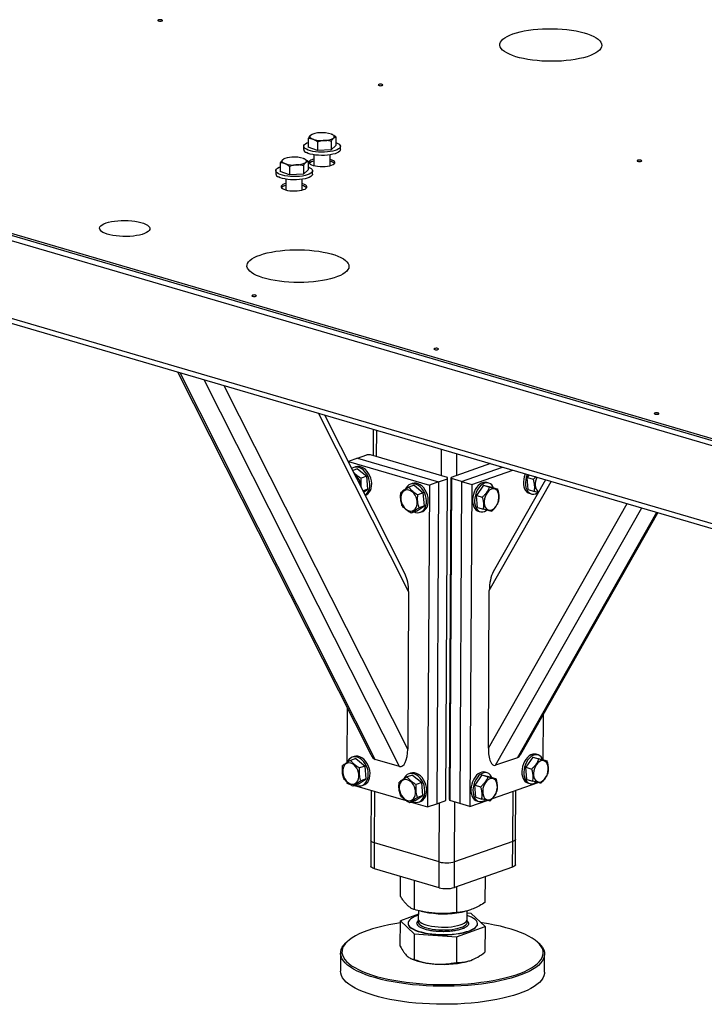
# Model space of a CAD drawing. Header units: millimetres. Extents: x 5 to 589, y 5 to 415.
# Tile 77 of 126: x 451 to 467, y 105 to 128. Entities that reach past the tile are written whole.
import ezdxf

# ---------------------------------------------------------------- set-up
doc = ezdxf.new("R2010")
doc.units = ezdxf.units.MM
doc.layers.add('TRAIT-FORT', color=4, linetype='Continuous', lineweight=25)

msp = doc.modelspace()

# ---------------------------------------------------------------- linework, layer by layer
at = {"layer": 'TRAIT-FORT', "color": 4, "linetype": 'Continuous', "lineweight": 25}
for p, q in [((433.762, 127.716), (486.753, 112.186)), ((433.763, 127.762), (486.754, 112.232)), ((433.762, 127.594), (486.753, 112.064)), ((435.116, 125.348), (486.668, 110.24)), ((435.275, 125.183), (486.659, 110.125)), ((457.546, 125.107), (457.544, 124.902)), ((457.64, 125.206), (457.629, 125.201)), ((458.094, 125.043), (458.093, 124.838)), ((458.112, 125.203), (458.111, 125.203)), ((458.204, 125.144), (458.203, 124.939)), ((457.438, 124.923), (457.438, 124.847)), ((457.764, 124.82), (457.544, 124.902)), ((457.765, 125.025), (457.764, 124.82)), ((458.093, 124.838), (457.764, 124.82)), ((458.093, 124.838), (458.203, 124.939)), ((458.309, 124.842), (458.309, 124.918)), ((456.978, 124.627), (456.968, 124.622)), ((457.45, 124.624), (457.449, 124.624)), ((457.543, 124.565), (457.542, 124.36)), ((457.678, 124.57), (457.644, 124.56)), ((457.679, 124.721), (457.678, 124.464)), ((458.065, 124.462), (458.066, 124.718)), ((456.777, 124.344), (456.776, 124.268)), ((456.884, 124.528), (456.883, 124.323)), ((457.103, 124.446), (457.102, 124.241)), ((457.433, 124.464), (457.431, 124.26)), ((457.431, 124.26), (457.542, 124.36)), ((457.647, 124.263), (457.648, 124.339)), ((457.102, 124.241), (456.883, 124.323)), ((457.018, 124.142), (457.016, 123.885)), ((457.431, 124.26), (457.102, 124.241)), ((457.403, 123.883), (457.405, 124.139)), ((457.017, 123.991), (456.982, 123.981)), ((454.447, 119.565), (459.027, 110.485)), ((459.135, 110.371), (454.507, 119.547)), ((459.711, 110.203), (455.082, 119.379)), ((459.905, 110.614), (455.554, 119.24)), ((459.926, 114.353), (457.792, 118.585)), ((459.845, 114.763), (457.939, 118.541)), ((459.087, 118.205), (459.083, 117.58)), ((459.169, 117.554), (459.173, 118.18)), ((458.718, 117.52), (458.934, 117.596)), ((459.025, 117.597), (458.934, 117.596)), ((460.847, 117.063), (459.025, 117.597)), ((460.704, 117.105), (460.707, 117.73)), ((461.068, 117.109), (461.071, 117.623)), ((458.503, 117.444), (458.502, 117.424)), ((458.718, 117.52), (458.503, 117.444)), ((458.503, 117.444), (460.421, 116.882)), ((458.718, 117.52), (460.637, 116.958)), ((461.869, 117.39), (460.939, 117.064)), ((458.718, 117.269), (458.601, 117.228)), ((458.671, 117.313), (458.628, 117.298)), ((458.718, 117.269), (458.934, 117.089)), ((458.934, 117.089), (458.804, 117.043)), ((458.961, 116.783), (458.934, 117.089)), ((461.183, 116.964), (462.156, 117.305)), ((461.423, 116.894), (462.396, 117.235)), ((462.785, 117.121), (462.742, 117.061)), ((460.06, 116.875), (459.931, 116.83)), ((460.013, 116.919), (459.97, 116.904)), ((460.06, 116.875), (460.276, 116.695)), ((460.421, 116.882), (460.378, 109.242)), ((460.637, 116.958), (460.421, 116.882)), ((460.637, 116.958), (460.594, 109.318)), ((460.637, 116.958), (460.852, 117.033)), ((460.81, 109.393), (460.852, 117.033)), ((460.852, 117.033), (460.847, 117.063)), ((460.896, 109.423), (460.939, 117.064)), ((460.943, 117.034), (460.901, 109.394)), ((460.939, 117.064), (460.943, 117.034)), ((461.183, 116.964), (460.943, 117.034)), ((461.183, 116.964), (461.14, 109.324)), ((461.183, 116.964), (461.423, 116.894)), ((461.423, 116.894), (461.38, 109.254)), ((461.703, 116.877), (461.533, 116.637)), ((461.703, 116.877), (461.847, 116.835)), ((461.703, 116.877), (461.898, 116.829)), ((461.828, 116.929), (461.78, 116.943)), ((461.84, 114.375), (463.31, 116.967)), ((463.174, 117.007), (461.934, 114.821)), ((462.742, 117.061), (462.885, 117.019)), ((462.766, 116.772), (462.742, 117.061)), ((458.961, 116.783), (458.846, 116.742)), ((458.86, 116.715), (458.961, 116.783)), ((458.898, 116.64), (458.906, 116.643)), ((460.276, 116.695), (460.147, 116.65)), ((460.304, 116.389), (460.276, 116.695)), ((461.533, 116.637), (461.677, 116.595)), ((461.558, 116.349), (461.533, 116.637)), ((461.898, 116.829), (462.041, 116.787)), ((462.766, 116.772), (462.91, 116.73)), ((462.788, 116.686), (462.836, 116.672)), ((460.115, 116.263), (460.304, 116.389)), ((460.304, 116.389), (460.174, 116.344)), ((461.819, 110.636), (465.11, 116.44)), ((460.115, 116.263), (459.986, 116.218)), ((460.205, 116.234), (460.248, 116.25)), ((461.558, 116.349), (461.702, 116.306)), ((461.58, 116.262), (461.628, 116.248)), ((461.989, 110.23), (465.454, 116.339)), ((462.507, 110.411), (465.81, 116.235)), ((462.587, 110.493), (465.839, 116.226)), ((459.926, 114.353), (459.905, 110.614)), ((461.819, 110.636), (461.84, 114.375)), ((458.47, 111.59), (458.462, 110.294)), ((463.115, 111.424), (463.109, 110.365)), ((458.679, 110.393), (458.55, 110.347)), ((458.632, 110.437), (458.589, 110.421)), ((458.679, 110.393), (458.895, 110.213)), ((459.711, 110.203), (459.135, 110.371)), ((462.507, 110.411), (461.989, 110.23)), ((462.873, 110.425), (462.703, 110.185)), ((462.873, 110.425), (463.017, 110.383)), ((462.873, 110.425), (463.068, 110.376)), ((462.997, 110.477), (462.949, 110.491)), ((463.068, 110.376), (463.211, 110.334)), ((458.895, 110.213), (458.766, 110.167)), ((458.923, 109.906), (458.895, 110.213)), ((462.703, 110.185), (462.847, 110.142)), ((462.728, 109.896), (462.703, 110.185)), ((458.46, 109.838), (458.46, 109.804)), ((458.734, 109.78), (458.923, 109.906)), ((458.923, 109.906), (458.793, 109.861)), ((460.022, 109.999), (459.892, 109.954)), ((459.975, 110.043), (459.932, 110.028)), ((460.022, 109.999), (460.238, 109.819)), ((461.665, 110.001), (461.495, 109.761)), ((461.665, 110.001), (461.809, 109.959)), ((461.665, 110.001), (461.859, 109.953)), ((461.789, 110.053), (461.741, 110.067)), ((461.859, 109.953), (462.003, 109.911)), ((462.728, 109.896), (462.871, 109.854)), ((458.46, 109.804), (458.527, 109.784)), ((458.734, 109.78), (458.604, 109.735)), ((458.646, 109.75), (459.87, 109.391)), ((458.824, 109.752), (458.867, 109.767)), ((459.039, 109.634), (459.032, 108.448)), ((459.118, 108.386), (459.125, 109.609)), ((460.238, 109.819), (460.109, 109.774)), ((460.265, 109.513), (460.238, 109.819)), ((461.495, 109.761), (461.639, 109.719)), ((461.519, 109.472), (461.495, 109.761)), ((461.917, 109.442), (462.999, 109.821)), ((462.398, 108.425), (462.404, 109.613)), ((462.464, 108.48), (462.47, 109.636)), ((462.75, 109.81), (462.798, 109.796)), ((460.077, 109.387), (459.947, 109.342)), ((460.077, 109.387), (460.265, 109.513)), ((460.265, 109.513), (460.136, 109.467)), ((460.167, 109.358), (460.21, 109.373)), ((460.594, 109.318), (460.81, 109.393)), ((460.901, 109.394), (460.896, 109.423)), ((461.14, 109.324), (460.901, 109.394)), ((461.38, 109.254), (461.791, 109.398)), ((461.519, 109.472), (461.663, 109.43)), ((461.541, 109.386), (461.589, 109.372)), ((459.989, 109.356), (460.378, 109.242)), ((460.378, 109.242), (460.594, 109.318)), ((460.652, 107.937), (460.66, 109.341)), ((461.017, 107.941), (461.025, 109.358)), ((461.38, 109.254), (461.14, 109.324)), ((459.032, 108.448), (459.029, 107.837)), ((462.461, 107.869), (462.464, 108.48)), ((459.114, 107.775), (459.118, 108.386)), ((460.652, 107.937), (459.118, 108.386)), ((462.398, 108.425), (461.017, 107.941)), ((462.394, 107.814), (462.398, 108.425)), ((460.649, 107.325), (459.114, 107.775)), ((460.649, 107.325), (460.652, 107.937)), ((461.013, 107.33), (461.017, 107.941)), ((462.394, 107.814), (461.013, 107.33)), ((459.736, 107.116), (459.738, 107.592)), ((461.745, 106.978), (461.748, 107.587)), ((460.064, 106.804), (460.068, 107.496)), ((461.069, 106.735), (461.072, 107.35)), ((460.158, 106.694), (459.733, 106.541)), ((460.158, 106.782), (460.157, 106.578)), ((460.214, 106.768), (460.292, 106.751)), ((461.185, 106.746), (461.244, 106.758)), ((461.318, 106.571), (461.319, 106.777)), ((461.413, 106.714), (461.319, 106.721)), ((461.742, 106.402), (461.413, 106.714)), ((459.729, 105.934), (459.733, 106.541)), ((459.733, 106.541), (460.061, 106.229)), ((459.913, 106.482), (459.913, 106.476)), ((461.066, 106.159), (461.742, 106.402)), ((461.561, 106.467), (461.561, 106.473)), ((461.742, 106.402), (461.738, 105.796)), ((460.061, 106.229), (460.058, 105.622)), ((460.061, 106.229), (461.066, 106.159)), ((461.066, 106.159), (461.062, 105.553)), ((458.488, 106.061), (458.457, 106.034)), ((463.012, 106.008), (462.981, 106.036)), ((458.314, 105.773), (458.311, 105.345)), ((459.98, 105.643), (460.013, 105.628)), ((463.15, 105.318), (463.152, 105.746)), ((461.4, 105.599), (461.452, 105.62)), ((461.452, 105.62), (461.456, 105.622))]:
    msp.add_line(p, q, dxfattribs=at)
at = {"layer": 'TRAIT-FORT', "color": 4, "linetype": 'Continuous', "lineweight": 25, "flags": 128}
for points in [[(453.994, 127.921), (453.983, 127.915), (453.98, 127.908), (453.986, 127.902), (453.998, 127.896), (454.017, 127.893), (454.038, 127.892), (454.059, 127.893), (454.076, 127.897), (454.087, 127.903), (454.09, 127.91), (454.085, 127.916), (454.072, 127.922), (454.053, 127.925), (454.032, 127.927), (454.011, 127.925), (453.994, 127.921)], [(462.401, 127.59), (462.484, 127.616), (462.574, 127.639), (462.67, 127.66), (462.773, 127.677), (462.88, 127.691), (462.992, 127.702), (463.106, 127.709), (463.222, 127.713), (463.339, 127.713), (463.456, 127.709), (463.571, 127.702), (463.683, 127.692), (463.792, 127.677), (463.897, 127.66), (463.995, 127.64), (464.088, 127.616), (464.173, 127.59), (464.25, 127.561), (464.318, 127.531), (464.376, 127.498), (464.424, 127.464), (464.462, 127.428), (464.489, 127.392), (464.505, 127.354), (464.51, 127.317), (464.504, 127.28), (464.486, 127.243), (464.457, 127.207), (464.417, 127.172), (464.367, 127.138), (464.307, 127.106), (464.238, 127.077), (464.16, 127.049), (464.073, 127.024), (463.98, 127.002), (463.88, 126.983), (463.775, 126.968), (463.665, 126.955), (463.552, 126.946), (463.437, 126.941), (463.32, 126.939), (463.204, 126.941), (463.088, 126.946), (462.974, 126.955), (462.863, 126.967), (462.756, 126.983), (462.654, 127.002), (462.559, 127.024), (462.47, 127.049), (462.389, 127.076), (462.316, 127.106), (462.253, 127.138), (462.2, 127.171), (462.156, 127.206), (462.124, 127.242), (462.102, 127.279), (462.092, 127.317), (462.093, 127.354), (462.105, 127.391), (462.128, 127.428), (462.163, 127.463), (462.208, 127.498), (462.263, 127.53), (462.327, 127.561), (462.401, 127.59)], [(459.221, 126.389), (459.211, 126.383), (459.207, 126.377), (459.213, 126.37), (459.226, 126.364), (459.244, 126.361), (459.265, 126.36), (459.286, 126.361), (459.303, 126.365), (459.314, 126.371), (459.317, 126.378), (459.312, 126.384), (459.299, 126.39), (459.281, 126.394), (459.259, 126.395), (459.239, 126.393), (459.221, 126.389)], [(457.601, 125.182), (457.591, 125.17), (457.585, 125.158), (457.585, 125.146), (457.59, 125.134), (457.599, 125.122), (457.614, 125.111), (457.632, 125.1), (457.655, 125.09)], [(458.149, 125.118), (458.159, 125.13), (458.165, 125.142), (458.165, 125.154), (458.16, 125.166), (458.151, 125.178), (458.136, 125.189), (458.118, 125.2), (458.095, 125.21)], [(457.503, 124.85), (457.47, 124.87), (457.449, 124.892), (457.439, 124.915), (457.441, 124.938), (457.455, 124.961), (457.48, 124.982), (457.516, 125.002), (457.545, 125.014)], [(458.309, 124.842), (458.306, 124.827), (458.292, 124.804), (458.267, 124.783), (458.231, 124.763), (458.185, 124.745), (458.131, 124.731), (458.07, 124.719), (458.003, 124.711), (457.933, 124.706), (457.861, 124.705), (457.79, 124.708), (457.72, 124.715), (457.655, 124.725), (457.596, 124.738), (457.545, 124.754), (457.502, 124.773)], [(458.203, 125.01), (458.245, 124.992), (458.277, 124.971), (458.299, 124.949), (458.309, 124.926), (458.307, 124.903), (458.293, 124.881), (458.267, 124.859), (458.231, 124.839), (458.186, 124.822), (458.131, 124.807), (458.07, 124.795), (458.004, 124.787), (457.933, 124.782), (457.862, 124.781), (457.79, 124.784), (457.721, 124.791), (457.656, 124.801), (457.597, 124.815), (457.545, 124.831), (457.503, 124.85), (457.503, 124.85)], [(456.939, 124.603), (456.929, 124.591), (456.924, 124.579), (456.924, 124.567), (456.928, 124.555), (456.938, 124.543), (456.952, 124.532), (456.971, 124.521), (456.994, 124.511)], [(457.488, 124.539), (457.498, 124.551), (457.503, 124.563), (457.503, 124.575), (457.499, 124.587), (457.489, 124.599), (457.475, 124.61), (457.456, 124.621), (457.433, 124.631)], [(457.678, 124.616), (457.644, 124.605), (457.608, 124.59), (457.583, 124.573), (457.568, 124.554), (457.566, 124.535), (457.575, 124.516), (457.595, 124.498), (457.626, 124.481), (457.667, 124.467), (457.715, 124.455), (457.769, 124.447), (457.828, 124.442), (457.888, 124.441), (457.947, 124.443), (458.004, 124.449), (458.055, 124.459), (458.099, 124.472), (458.135, 124.487), (458.161, 124.505), (458.175, 124.523), (458.178, 124.542), (458.169, 124.561), (458.148, 124.58), (458.117, 124.596), (458.077, 124.611), (458.066, 124.614)], [(465.36, 124.59), (465.349, 124.584), (465.346, 124.578), (465.351, 124.571), (465.364, 124.565), (465.382, 124.562), (465.403, 124.561), (465.424, 124.562), (465.441, 124.566), (465.452, 124.572), (465.455, 124.579), (465.45, 124.586), (465.437, 124.591), (465.419, 124.595), (465.398, 124.596), (465.377, 124.594), (465.36, 124.59)], [(456.841, 124.271), (456.809, 124.291), (456.787, 124.314), (456.777, 124.336), (456.779, 124.359), (456.793, 124.382), (456.819, 124.403), (456.855, 124.423), (456.884, 124.435)], [(457.542, 124.431), (457.583, 124.413), (457.616, 124.392), (457.637, 124.37), (457.647, 124.347), (457.645, 124.324), (457.631, 124.302), (457.606, 124.28), (457.57, 124.261), (457.524, 124.243), (457.47, 124.228), (457.409, 124.216), (457.342, 124.208), (457.272, 124.203), (457.2, 124.203), (457.129, 124.205), (457.059, 124.212), (456.994, 124.222), (456.935, 124.236), (456.884, 124.252), (456.841, 124.271), (456.841, 124.271)], [(457.647, 124.263), (457.645, 124.248), (457.631, 124.225), (457.606, 124.204), (457.57, 124.184), (457.524, 124.167), (457.47, 124.152), (457.408, 124.14), (457.342, 124.132), (457.271, 124.127), (457.2, 124.126), (457.128, 124.129), (457.059, 124.136), (456.994, 124.146), (456.935, 124.159), (456.883, 124.176), (456.841, 124.194)], [(457.017, 124.037), (456.982, 124.027), (456.947, 124.011), (456.921, 123.994), (456.907, 123.975), (456.904, 123.956), (456.913, 123.937), (456.934, 123.919), (456.965, 123.902), (457.005, 123.888), (457.054, 123.876), (457.108, 123.868), (457.166, 123.863), (457.226, 123.862), (457.286, 123.864), (457.342, 123.871), (457.394, 123.88), (457.438, 123.893), (457.474, 123.908), (457.499, 123.926), (457.513, 123.944), (457.516, 123.963), (457.507, 123.982), (457.487, 124.001), (457.456, 124.017), (457.415, 124.032), (457.404, 124.035)], [(452.751, 123.102), (452.811, 123.12), (452.878, 123.135), (452.952, 123.148), (453.03, 123.156), (453.111, 123.161), (453.194, 123.163), (453.277, 123.161), (453.359, 123.155), (453.437, 123.145), (453.511, 123.132), (453.578, 123.116), (453.638, 123.097), (453.689, 123.076), (453.731, 123.053), (453.762, 123.028), (453.782, 123.002), (453.791, 122.976), (453.788, 122.949), (453.774, 122.923), (453.748, 122.898), (453.711, 122.874), (453.665, 122.852), (453.609, 122.832), (453.545, 122.816), (453.475, 122.802), (453.399, 122.791), (453.319, 122.784), (453.236, 122.781), (453.153, 122.781), (453.071, 122.786), (452.991, 122.793), (452.914, 122.805), (452.844, 122.819), (452.78, 122.836), (452.724, 122.857), (452.678, 122.879), (452.641, 122.903), (452.616, 122.928), (452.601, 122.955), (452.598, 122.981), (452.607, 123.008), (452.627, 123.034), (452.658, 123.058), (452.7, 123.081), (452.751, 123.102)], [(456.404, 122.341), (456.486, 122.368), (456.576, 122.391), (456.673, 122.412), (456.775, 122.429), (456.883, 122.443), (456.994, 122.454), (457.109, 122.461), (457.225, 122.465), (457.342, 122.465), (457.458, 122.461), (457.573, 122.454), (457.686, 122.443), (457.795, 122.429), (457.899, 122.412), (457.998, 122.391), (458.09, 122.368), (458.175, 122.342), (458.252, 122.313), (458.32, 122.282), (458.379, 122.25), (458.427, 122.215), (458.465, 122.18), (458.492, 122.143), (458.508, 122.106), (458.513, 122.069), (458.506, 122.031), (458.488, 121.995), (458.46, 121.958), (458.42, 121.923), (458.37, 121.89), (458.31, 121.858), (458.24, 121.828), (458.162, 121.801), (458.076, 121.776), (457.982, 121.754), (457.883, 121.735), (457.778, 121.719), (457.668, 121.707), (457.555, 121.698), (457.44, 121.692), (457.323, 121.691), (457.206, 121.692), (457.09, 121.698), (456.976, 121.707), (456.865, 121.719), (456.759, 121.735), (456.657, 121.754), (456.561, 121.776), (456.472, 121.801), (456.391, 121.828), (456.319, 121.858), (456.256, 121.889), (456.202, 121.923), (456.159, 121.958), (456.126, 121.994), (456.105, 122.031), (456.094, 122.068), (456.095, 122.106), (456.108, 122.143), (456.131, 122.179), (456.165, 122.215), (456.21, 122.249), (456.265, 122.282), (456.33, 122.313), (456.404, 122.341)], [(456.225, 121.387), (456.214, 121.381), (456.211, 121.375), (456.216, 121.368), (456.229, 121.362), (456.247, 121.359), (456.269, 121.358), (456.289, 121.359), (456.307, 121.363), (456.317, 121.369), (456.321, 121.376), (456.315, 121.383), (456.302, 121.388), (456.284, 121.392), (456.263, 121.393), (456.242, 121.391), (456.225, 121.387)], [(460.541, 120.122), (460.53, 120.117), (460.527, 120.11), (460.532, 120.103), (460.545, 120.098), (460.563, 120.094), (460.585, 120.093), (460.605, 120.094), (460.623, 120.098), (460.633, 120.104), (460.637, 120.111), (460.631, 120.118), (460.618, 120.123), (460.6, 120.127), (460.579, 120.128), (460.558, 120.126), (460.541, 120.122)], [(465.768, 118.59), (465.757, 118.585), (465.754, 118.578), (465.759, 118.571), (465.772, 118.566), (465.791, 118.562), (465.812, 118.561), (465.833, 118.563), (465.85, 118.567), (465.861, 118.572), (465.864, 118.579), (465.858, 118.586), (465.846, 118.591), (465.827, 118.595), (465.806, 118.596), (465.785, 118.594), (465.768, 118.59)], [(458.906, 116.643), (458.923, 116.65), (458.962, 116.675), (458.994, 116.709), (459.02, 116.752), (459.039, 116.803), (459.049, 116.859), (459.052, 116.918), (459.045, 116.98), (459.031, 117.041), (459.008, 117.101), (458.979, 117.157), (458.943, 117.206), (458.902, 117.249), (458.858, 117.283), (458.812, 117.307), (458.764, 117.32), (458.718, 117.322), (458.674, 117.314), (458.671, 117.313)], [(458.896, 116.644), (458.919, 116.66), (458.951, 116.694), (458.977, 116.737), (458.996, 116.788), (459.006, 116.843), (459.008, 116.903), (459.002, 116.965), (458.987, 117.026), (458.965, 117.086), (458.936, 117.141), (458.9, 117.191), (458.859, 117.234), (458.815, 117.267), (458.769, 117.291), (458.721, 117.305), (458.675, 117.307), (458.63, 117.299), (458.59, 117.279), (458.579, 117.272)], [(462.693, 117.148), (462.69, 117.14), (462.67, 117.08)], [(462.741, 117.134), (462.738, 117.126), (462.718, 117.065)], [(460.058, 116.243), (460.088, 116.233), (460.135, 116.225), (460.18, 116.228), (460.223, 116.242), (460.261, 116.266), (460.294, 116.301), (460.32, 116.344), (460.339, 116.394), (460.349, 116.45), (460.351, 116.51), (460.345, 116.571), (460.33, 116.633), (460.308, 116.692), (460.278, 116.748), (460.243, 116.798), (460.202, 116.84), (460.158, 116.874), (460.111, 116.898), (460.064, 116.911), (460.017, 116.914), (459.973, 116.905), (459.933, 116.886), (459.897, 116.856), (459.868, 116.817), (459.849, 116.781)], [(460.248, 116.25), (460.266, 116.257), (460.304, 116.282), (460.337, 116.316), (460.363, 116.359), (460.382, 116.409), (460.392, 116.465), (460.394, 116.525), (460.388, 116.586), (460.373, 116.648), (460.351, 116.707), (460.321, 116.763), (460.286, 116.813), (460.245, 116.855), (460.201, 116.889), (460.154, 116.913), (460.107, 116.926), (460.061, 116.929), (460.016, 116.92), (460.013, 116.919)], [(461.78, 116.943), (461.743, 116.949), (461.701, 116.945), (461.659, 116.929), (461.617, 116.903), (461.577, 116.868), (461.54, 116.824), (461.508, 116.773), (461.482, 116.716), (461.462, 116.656)], [(461.94, 116.817), (461.926, 116.845), (461.899, 116.883), (461.867, 116.911), (461.831, 116.928), (461.791, 116.935), (461.749, 116.931), (461.707, 116.915), (461.665, 116.889), (461.625, 116.854), (461.588, 116.81), (461.556, 116.759), (461.53, 116.702), (461.51, 116.642)], [(462.67, 117.08), (462.657, 117.018), (462.651, 116.956), (462.653, 116.896), (462.662, 116.841), (462.679, 116.792), (462.702, 116.75), (462.732, 116.717), (462.766, 116.694), (462.788, 116.686)], [(462.718, 117.065), (462.705, 117.004), (462.699, 116.942), (462.701, 116.882), (462.71, 116.827), (462.727, 116.778), (462.75, 116.736), (462.78, 116.703), (462.814, 116.68), (462.853, 116.668), (462.894, 116.667), (462.936, 116.677), (462.978, 116.698), (462.992, 116.706)], [(459.744, 116.542), (459.753, 116.489), (459.77, 116.437), (459.794, 116.389), (459.825, 116.346), (459.86, 116.311), (459.899, 116.285), (459.939, 116.268), (459.979, 116.263), (460.018, 116.269), (460.052, 116.285), (460.082, 116.312), (460.105, 116.347), (460.122, 116.39), (460.129, 116.439), (460.129, 116.49), (460.12, 116.543), (460.103, 116.595), (460.079, 116.643), (460.049, 116.686), (460.013, 116.722), (459.975, 116.748), (459.934, 116.764), (459.894, 116.77), (459.856, 116.764), (459.821, 116.747), (459.791, 116.721), (459.768, 116.685), (459.752, 116.642), (459.744, 116.594), (459.744, 116.542)], [(461.462, 116.656), (461.448, 116.594), (461.443, 116.532), (461.445, 116.473), (461.454, 116.418), (461.471, 116.368), (461.494, 116.327), (461.523, 116.294), (461.558, 116.271), (461.58, 116.262)], [(461.51, 116.642), (461.496, 116.58), (461.491, 116.518), (461.492, 116.459), (461.502, 116.404), (461.519, 116.354), (461.542, 116.312), (461.571, 116.28), (461.606, 116.257), (461.644, 116.244), (461.685, 116.243), (461.728, 116.253), (461.77, 116.274), (461.783, 116.283)], [(461.722, 116.448), (461.73, 116.401), (461.746, 116.36), (461.767, 116.326), (461.795, 116.302), (461.826, 116.288), (461.861, 116.286), (461.898, 116.294), (461.934, 116.313), (461.968, 116.342), (462, 116.38), (462.026, 116.424), (462.047, 116.474), (462.062, 116.526), (462.069, 116.579), (462.069, 116.631), (462.061, 116.678), (462.045, 116.719), (462.024, 116.753), (461.996, 116.777), (461.965, 116.791), (461.93, 116.793), (461.894, 116.785), (461.857, 116.766), (461.823, 116.737), (461.792, 116.699), (461.765, 116.655), (461.744, 116.605), (461.729, 116.553), (461.722, 116.5), (461.722, 116.448)], [(458.677, 109.76), (458.707, 109.75), (458.754, 109.742), (458.799, 109.745), (458.842, 109.759), (458.88, 109.784), (458.913, 109.818), (458.939, 109.861), (458.957, 109.911), (458.968, 109.967), (458.97, 110.027), (458.964, 110.089), (458.949, 110.15), (458.927, 110.21), (458.897, 110.265), (458.861, 110.315), (458.821, 110.358), (458.777, 110.391), (458.73, 110.415), (458.683, 110.429), (458.636, 110.431), (458.592, 110.422), (458.551, 110.403), (458.516, 110.373), (458.486, 110.335), (458.468, 110.299)], [(458.867, 109.767), (458.885, 109.774), (458.923, 109.799), (458.956, 109.833), (458.982, 109.876), (459, 109.927), (459.011, 109.982), (459.013, 110.042), (459.007, 110.104), (458.992, 110.165), (458.97, 110.225), (458.94, 110.28), (458.905, 110.33), (458.864, 110.373), (458.82, 110.406), (458.773, 110.43), (458.726, 110.444), (458.679, 110.446), (458.635, 110.438), (458.632, 110.437)], [(462.949, 110.491), (462.913, 110.497), (462.871, 110.492), (462.829, 110.477), (462.787, 110.451), (462.747, 110.415), (462.71, 110.371), (462.678, 110.32), (462.652, 110.264), (462.631, 110.203)], [(463.11, 110.364), (463.096, 110.393), (463.069, 110.43), (463.037, 110.458), (463.001, 110.476), (462.961, 110.482), (462.919, 110.478), (462.876, 110.463), (462.835, 110.437), (462.795, 110.401), (462.758, 110.357), (462.726, 110.306), (462.7, 110.25), (462.679, 110.189)], [(462.892, 109.996), (462.9, 109.949), (462.916, 109.907), (462.937, 109.874), (462.965, 109.85), (462.996, 109.836), (463.031, 109.833), (463.067, 109.841), (463.104, 109.861), (463.138, 109.889), (463.169, 109.927), (463.196, 109.972), (463.217, 110.021), (463.232, 110.074), (463.239, 110.127), (463.239, 110.178), (463.231, 110.226), (463.215, 110.267), (463.194, 110.3), (463.166, 110.324), (463.135, 110.338), (463.1, 110.341), (463.064, 110.333), (463.027, 110.314), (462.993, 110.285), (462.961, 110.247), (462.935, 110.202), (462.914, 110.153), (462.899, 110.1), (462.892, 110.047), (462.892, 109.996)], [(458.363, 110.059), (458.372, 110.007), (458.389, 109.955), (458.413, 109.906), (458.443, 109.864), (458.479, 109.828), (458.517, 109.802), (458.558, 109.786), (458.598, 109.78), (458.636, 109.786), (458.671, 109.803), (458.701, 109.829), (458.724, 109.865), (458.74, 109.908), (458.748, 109.956), (458.748, 110.008), (458.739, 110.061), (458.722, 110.113), (458.698, 110.161), (458.667, 110.204), (458.632, 110.239), (458.593, 110.265), (458.553, 110.281), (458.513, 110.287), (458.475, 110.281), (458.44, 110.265), (458.41, 110.238), (458.387, 110.203), (458.371, 110.16), (458.363, 110.111), (458.363, 110.059)], [(461.741, 110.067), (461.705, 110.073), (461.663, 110.068), (461.62, 110.053), (461.578, 110.027), (461.538, 109.992), (461.502, 109.948), (461.47, 109.897), (461.443, 109.84), (461.423, 109.78)], [(462.631, 110.203), (462.618, 110.141), (462.613, 110.08), (462.614, 110.02), (462.624, 109.965), (462.641, 109.916), (462.664, 109.874), (462.693, 109.841), (462.728, 109.818), (462.75, 109.81)], [(462.679, 110.189), (462.666, 110.127), (462.66, 110.066), (462.662, 110.006), (462.672, 109.951), (462.689, 109.902), (462.712, 109.86), (462.741, 109.827), (462.776, 109.804), (462.814, 109.792), (462.855, 109.791), (462.897, 109.801), (462.94, 109.821), (462.953, 109.83)], [(459.706, 109.666), (459.715, 109.613), (459.732, 109.561), (459.756, 109.513), (459.786, 109.47), (459.822, 109.435), (459.86, 109.409), (459.9, 109.392), (459.941, 109.387), (459.979, 109.393), (460.014, 109.409), (460.044, 109.436), (460.067, 109.471), (460.083, 109.514), (460.091, 109.563), (460.09, 109.614), (460.082, 109.667), (460.065, 109.719), (460.041, 109.767), (460.01, 109.81), (459.975, 109.845), (459.936, 109.872), (459.896, 109.888), (459.856, 109.893), (459.817, 109.888), (459.783, 109.871), (459.753, 109.845), (459.729, 109.809), (459.713, 109.766), (459.705, 109.718), (459.706, 109.666)], [(460.02, 109.367), (460.049, 109.356), (460.096, 109.348), (460.142, 109.352), (460.185, 109.366), (460.223, 109.39), (460.255, 109.425), (460.282, 109.468), (460.3, 109.518), (460.311, 109.574), (460.313, 109.633), (460.306, 109.695), (460.292, 109.757), (460.269, 109.816), (460.24, 109.872), (460.204, 109.922), (460.164, 109.964), (460.119, 109.998), (460.073, 110.022), (460.026, 110.035), (459.979, 110.038), (459.935, 110.029), (459.894, 110.01), (459.859, 109.98), (459.829, 109.941), (459.811, 109.905)], [(460.21, 109.373), (460.228, 109.381), (460.266, 109.405), (460.299, 109.44), (460.325, 109.483), (460.343, 109.533), (460.354, 109.589), (460.356, 109.649), (460.35, 109.71), (460.335, 109.772), (460.312, 109.831), (460.283, 109.887), (460.247, 109.937), (460.207, 109.979), (460.163, 110.013), (460.116, 110.037), (460.069, 110.05), (460.022, 110.053), (459.978, 110.044), (459.975, 110.043)], [(461.901, 109.94), (461.887, 109.969), (461.861, 110.006), (461.829, 110.034), (461.792, 110.052), (461.753, 110.059), (461.711, 110.054), (461.668, 110.039), (461.626, 110.013), (461.586, 109.978), (461.55, 109.934), (461.518, 109.882), (461.491, 109.826), (461.471, 109.766)], [(461.684, 109.572), (461.692, 109.525), (461.707, 109.484), (461.729, 109.45), (461.756, 109.426), (461.788, 109.412), (461.823, 109.409), (461.859, 109.418), (461.895, 109.437), (461.93, 109.466), (461.961, 109.503), (461.988, 109.548), (462.009, 109.598), (462.023, 109.65), (462.031, 109.703), (462.03, 109.754), (462.022, 109.802), (462.007, 109.843), (461.985, 109.877), (461.958, 109.901), (461.926, 109.914), (461.891, 109.917), (461.855, 109.909), (461.819, 109.89), (461.784, 109.861), (461.753, 109.823), (461.726, 109.779), (461.705, 109.729), (461.691, 109.677), (461.684, 109.624), (461.684, 109.572)], [(461.423, 109.78), (461.41, 109.718), (461.404, 109.656), (461.406, 109.597), (461.415, 109.541), (461.432, 109.492), (461.456, 109.45), (461.485, 109.418), (461.519, 109.395), (461.541, 109.386)], [(461.471, 109.766), (461.458, 109.704), (461.452, 109.642), (461.454, 109.583), (461.463, 109.527), (461.48, 109.478), (461.504, 109.436), (461.533, 109.403), (461.567, 109.381), (461.606, 109.368), (461.647, 109.367), (461.689, 109.377), (461.731, 109.398), (461.745, 109.407)], [(459.118, 108.386), (459.084, 108.398), (459.057, 108.412), (459.04, 108.428), (459.033, 108.444), (459.032, 108.448)], [(459.118, 108.386), (459.084, 108.398), (459.057, 108.412), (459.04, 108.428), (459.033, 108.444), (459.032, 108.448)], [(462.464, 108.48), (462.461, 108.468), (462.449, 108.453), (462.428, 108.438), (462.398, 108.425)], [(462.464, 108.48), (462.461, 108.468), (462.449, 108.453), (462.428, 108.438), (462.398, 108.425)], [(459.114, 107.775), (459.08, 107.787), (459.054, 107.801), (459.037, 107.816), (459.029, 107.833), (459.029, 107.837)], [(462.461, 107.869), (462.458, 107.857), (462.446, 107.841), (462.424, 107.827), (462.394, 107.814)], [(460.157, 106.668), (460.14, 106.662), (460.077, 106.639), (460.023, 106.613), (459.979, 106.585), (459.946, 106.556), (459.924, 106.526), (459.914, 106.495), (459.915, 106.463), (459.927, 106.432), (459.951, 106.402), (459.986, 106.373), (460.032, 106.345), (460.087, 106.319), (460.152, 106.295), (460.224, 106.274), (460.304, 106.255), (460.39, 106.24), (460.481, 106.228), (460.576, 106.22)], [(460.157, 106.578), (460.161, 106.556), (460.176, 106.53), (460.202, 106.505), (460.238, 106.482), (460.284, 106.46), (460.339, 106.441), (460.402, 106.424), (460.471, 106.411), (460.546, 106.4), (460.624, 106.393)], [(460.576, 106.22), (460.672, 106.215), (460.77, 106.214), (460.867, 106.216), (460.963, 106.223), (461.055, 106.233), (461.143, 106.246), (461.225, 106.262), (461.3, 106.282), (461.367, 106.304), (461.426, 106.329), (461.474, 106.356), (461.513, 106.384), (461.54, 106.414), (461.557, 106.445), (461.561, 106.476), (461.555, 106.507), (461.536, 106.538), (461.507, 106.568), (461.466, 106.597), (461.416, 106.624), (461.356, 106.649), (461.319, 106.662)], [(460.624, 106.393), (460.704, 106.389), (460.785, 106.389), (460.865, 106.392), (460.943, 106.399), (461.016, 106.41), (461.085, 106.424), (461.146, 106.44), (461.2, 106.459), (461.244, 106.481), (461.279, 106.504), (461.303, 106.529), (461.316, 106.554), (461.318, 106.571)], [(459.732, 106.489), (459.602, 106.468), (459.46, 106.443), (459.323, 106.414), (459.194, 106.382), (459.072, 106.347), (458.957, 106.309), (458.852, 106.27), (458.755, 106.227), (458.667, 106.183), (458.59, 106.137), (458.522, 106.089), (458.466, 106.04), (458.419, 105.99), (458.384, 105.938), (458.361, 105.886), (458.348, 105.834), (458.347, 105.781), (458.357, 105.728), (458.379, 105.676), (458.412, 105.624), (458.455, 105.573), (458.51, 105.523), (458.575, 105.474), (458.651, 105.427), (458.736, 105.381), (458.832, 105.338), (458.936, 105.296), (459.048, 105.257), (459.169, 105.221), (459.297, 105.187), (459.432, 105.156), (459.573, 105.128), (459.72, 105.103), (459.871, 105.082), (460.027, 105.064), (460.186, 105.049), (460.348, 105.038), (460.511, 105.03), (460.676, 105.026), (460.84, 105.026), (461.005, 105.03), (461.168, 105.037), (461.328, 105.047), (461.487, 105.061), (461.641, 105.079), (461.791, 105.1), (461.936, 105.124), (462.076, 105.151), (462.209, 105.182), (462.335, 105.215), (462.453, 105.251), (462.563, 105.29), (462.664, 105.331), (462.757, 105.374), (462.839, 105.42), (462.912, 105.467), (462.974, 105.515), (463.025, 105.565), (463.066, 105.616), (463.095, 105.668), (463.113, 105.72), (463.12, 105.773), (463.116, 105.825), (463.1, 105.878), (463.073, 105.93), (463.034, 105.982), (462.985, 106.032), (462.925, 106.082), (462.925, 106.082)], [(459.913, 106.476), (459.915, 106.457), (459.927, 106.426), (459.951, 106.396), (459.986, 106.366), (460.032, 106.339), (460.087, 106.312), (460.152, 106.289), (460.224, 106.267), (460.304, 106.249), (460.39, 106.234), (460.481, 106.222), (460.576, 106.214)], [(460.166, 106.544), (460.161, 106.535), (460.157, 106.509), (460.163, 106.483), (460.181, 106.458), (460.21, 106.433), (460.249, 106.41), (460.297, 106.389), (460.354, 106.37), (460.419, 106.354), (460.489, 106.341), (460.565, 106.332), (460.643, 106.325), (460.724, 106.322), (460.805, 106.323), (460.885, 106.328), (460.961, 106.336), (461.034, 106.347), (461.1, 106.361), (461.16, 106.379), (461.211, 106.398), (461.253, 106.42), (461.285, 106.444), (461.307, 106.469)], [(460.576, 106.214), (460.672, 106.209), (460.77, 106.208), (460.867, 106.21), (460.963, 106.217), (461.055, 106.226), (461.142, 106.24), (461.225, 106.256), (461.3, 106.276), (461.367, 106.298), (461.425, 106.323), (461.474, 106.35), (461.513, 106.378), (461.54, 106.408), (461.557, 106.439), (461.561, 106.467)], [(462.925, 106.082), (462.854, 106.13), (462.774, 106.176), (462.684, 106.221), (462.584, 106.263), (462.476, 106.303), (462.359, 106.341), (462.234, 106.376), (462.103, 106.409), (461.965, 106.438), (461.821, 106.465), (461.671, 106.488), (461.648, 106.491)], [(463.012, 106.008), (463.015, 106.005), (463.065, 105.954), (463.104, 105.902), (463.132, 105.849), (463.148, 105.795), (463.152, 105.742), (463.145, 105.689), (463.127, 105.636), (463.097, 105.583), (463.056, 105.531), (463.004, 105.481), (462.941, 105.432), (462.867, 105.384), (462.784, 105.338), (462.69, 105.294), (462.588, 105.253), (462.476, 105.214), (462.356, 105.177), (462.228, 105.143), (462.094, 105.112), (461.952, 105.084), (461.805, 105.06), (461.653, 105.039), (461.497, 105.021), (461.336, 105.007), (461.173, 104.996), (461.008, 104.989), (460.842, 104.985), (460.675, 104.986), (460.508, 104.99), (460.342, 104.997), (460.178, 105.008), (460.017, 105.023), (459.86, 105.042), (459.706, 105.063), (459.557, 105.089), (459.414, 105.117), (459.277, 105.148), (459.148, 105.182), (459.025, 105.22), (458.911, 105.259), (458.806, 105.301), (458.709, 105.345), (458.623, 105.391), (458.546, 105.439), (458.48, 105.489), (458.425, 105.539), (458.38, 105.591), (458.347, 105.644), (458.325, 105.697), (458.315, 105.75), (458.316, 105.804), (458.328, 105.857), (458.353, 105.91), (458.388, 105.962), (458.435, 106.013), (458.457, 106.034)], [(458.509, 105.036), (458.448, 105.086), (458.399, 105.137), (458.36, 105.189), (458.332, 105.242), (458.316, 105.296), (458.311, 105.345)], [(463.15, 105.318), (463.148, 105.287), (463.135, 105.234), (463.111, 105.181), (463.076, 105.129), (463.029, 105.078), (462.971, 105.028), (462.903, 104.98), (462.824, 104.933), (462.736, 104.888), (462.638, 104.846), (462.53, 104.805), (462.415, 104.767), (462.291, 104.732), (462.159, 104.7), (462.021, 104.67), (461.877, 104.644), (461.727, 104.621), (461.573, 104.601), (461.414, 104.585), (461.253, 104.573), (461.088, 104.564), (460.923, 104.559), (460.756, 104.557), (460.589, 104.559), (460.422, 104.565), (460.258, 104.575), (460.095, 104.588), (459.936, 104.604), (459.78, 104.624), (459.629, 104.648), (459.483, 104.674), (459.343, 104.704), (459.209, 104.737), (459.083, 104.773), (458.965, 104.811), (458.855, 104.852), (458.754, 104.895), (458.662, 104.94), (458.581, 104.987), (458.509, 105.036)]]:
    msp.add_lwpolyline(points, dxfattribs=at)
at = {"layer": 'TRAIT-FORT', "color": 4, "linetype": 'Continuous', "lineweight": 25}
for centre, radius, start, end in [((457.811, 124.841), 0.4, 88.6682, 121.7145), ((457.874, 125.779), 0.723, 252.3536, 274.3785), ((457.876, 124.521), 0.723, 72.3536, 94.3785), ((457.939, 125.458), 0.4, 268.6682, 301.7145), ((457.529, 124.861), 0.0921, 189.1955, 253.2169), ((457.15, 124.262), 0.4, 88.6682, 121.7145), ((457.214, 123.942), 0.723, 72.3536, 94.3785), ((457.708, 124.38), 0.192, 98.8883, 134.4011), ((457.679, 124.421), 0.143, 104.4921, 137.6056), ((458.028, 124.368), 0.203, 45.9815, 79.4467), ((458.035, 124.381), 0.189, 44.673, 80.7552), ((457.213, 125.2), 0.723, 252.3536, 274.3785), ((457.277, 124.88), 0.4, 268.6682, 301.7145), ((456.867, 124.283), 0.0921, 189.1955, 253.2169), ((457.046, 123.801), 0.192, 98.8883, 134.4011), ((457.018, 123.842), 0.143, 104.4921, 137.6056), ((457.367, 123.789), 0.203, 45.9815, 79.4467), ((457.373, 123.802), 0.189, 44.673, 80.7552), ((458.452, 116.86), 0.336, 359.9138, 53.6231), ((463.323, 116.899), 0.393, 154.6455, 183.9719), ((463.104, 116.868), 0.174, 178.5176, 237.7066), ((460.827, 108.594), 0.68, 255.1271, 286.2293), ((460.823, 107.982), 0.68, 255.1271, 286.2293), ((460.751, 109.014), 2.309, 258.5305, 280.8283), ((461.253, 106.505), 0.0645, 325.8099, 29.7286), ((460.634, 107.217), 1.706, 248.6522, 267.4946), ((460.758, 107.702), 2.198, 264.8239, 286.9794)]:
    msp.add_arc(centre, radius, start, end, dxfattribs=at)
for centre, major_axis, ratio, start_param, end_param in [((459.734, 114.409), (-0.024, 0.471), 0.404342, 4.57182, 5.541524), ((462.012, 114.436), (0.028, 0.471), 0.361403, 0.635541, 1.721443), ((459.713, 110.67), (-0.024, 0.471), 0.404342, 3.001024, 4.57182), ((461.991, 110.697), (0.028, 0.471), 0.361403, 1.721443, 3.29224), ((459.138, 110.839), (-0.024, 0.471), 0.404342, 2.399931, 3.001024), ((462.509, 110.879), (0.028, 0.471), 0.361403, 3.29224, 3.777133)]:
    msp.add_ellipse(centre, major_axis=major_axis, ratio=ratio, start_param=start_param, end_param=end_param, dxfattribs=at)
for points, knots in [([(457.546, 125.107), (457.55, 125.114), (457.559, 125.13), (457.573, 125.15), (457.587, 125.168), (457.596, 125.177), (457.601, 125.182)], [0, 0, 0, 0, 0.247269, 0.495363, 0.746874, 1, 1, 1, 1]), ([(457.655, 125.09), (457.647, 125.093), (457.632, 125.098), (457.609, 125.103), (457.588, 125.106), (457.567, 125.107), (457.553, 125.107), (457.546, 125.107)], [0, 0, 0, 0, 0.219086, 0.412836, 0.607273, 0.803423, 1, 1, 1, 1]), ([(457.601, 125.182), (457.602, 125.183), (457.608, 125.188), (457.617, 125.195), (457.625, 125.199), (457.629, 125.201)], [0, 0, 0, 0, 0.135836, 0.581329, 1, 1, 1, 1]), ([(457.765, 125.025), (457.758, 125.03), (457.744, 125.041), (457.722, 125.056), (457.7, 125.069), (457.678, 125.081), (457.663, 125.087), (457.655, 125.09)], [0, 0, 0, 0, 0.194733, 0.394387, 0.59459, 0.796857, 1, 1, 1, 1]), ([(457.93, 125.058), (457.926, 125.058), (457.909, 125.057), (457.879, 125.054), (457.828, 125.044), (457.79, 125.032), (457.765, 125.025)], [0, 0, 0, 0, 0.070068, 0.299868, 0.530929, 1, 1, 1, 1]), ([(458.094, 125.043), (458.081, 125.046), (458.054, 125.051), (458.013, 125.057), (457.972, 125.06), (457.944, 125.059), (457.93, 125.058)], [0, 0, 0, 0, 0.247269, 0.495363, 0.746874, 1, 1, 1, 1]), ([(458.094, 125.043), (458.099, 125.051), (458.107, 125.066), (458.121, 125.086), (458.135, 125.104), (458.145, 125.113), (458.149, 125.118)], [0, 0, 0, 0, 0.247269, 0.495363, 0.746874, 1, 1, 1, 1]), ([(458.204, 125.144), (458.197, 125.149), (458.183, 125.16), (458.162, 125.175), (458.14, 125.189), (458.117, 125.2), (458.102, 125.206), (458.095, 125.21)], [0, 0, 0, 0, 0.194733, 0.394387, 0.59459, 0.796857, 1, 1, 1, 1]), ([(458.149, 125.118), (458.151, 125.119), (458.156, 125.124), (458.166, 125.131), (458.183, 125.14), (458.196, 125.142), (458.204, 125.144)], [0, 0, 0, 0, 0.070068, 0.299868, 0.530929, 1, 1, 1, 1]), ([(456.884, 124.528), (456.889, 124.536), (456.898, 124.551), (456.911, 124.571), (456.925, 124.589), (456.935, 124.598), (456.939, 124.603)], [0, 0, 0, 0, 0.247269, 0.495363, 0.746874, 1, 1, 1, 1]), ([(456.939, 124.603), (456.941, 124.604), (456.946, 124.609), (456.956, 124.616), (456.964, 124.62), (456.968, 124.622)], [0, 0, 0, 0, 0.135836, 0.581329, 1, 1, 1, 1]), ([(457.543, 124.565), (457.536, 124.57), (457.522, 124.581), (457.5, 124.596), (457.478, 124.61), (457.456, 124.622), (457.441, 124.628), (457.433, 124.631)], [0, 0, 0, 0, 0.194733, 0.394387, 0.59459, 0.796857, 1, 1, 1, 1]), ([(457.488, 124.539), (457.489, 124.54), (457.495, 124.545), (457.505, 124.552), (457.522, 124.562), (457.534, 124.564), (457.543, 124.565)], [0, 0, 0, 0, 0.070068, 0.299868, 0.530929, 1, 1, 1, 1]), ([(456.994, 124.511), (456.986, 124.514), (456.97, 124.519), (456.948, 124.524), (456.927, 124.527), (456.905, 124.528), (456.891, 124.528), (456.884, 124.528)], [0, 0, 0, 0, 0.219086, 0.412836, 0.607273, 0.803423, 1, 1, 1, 1]), ([(457.103, 124.446), (457.096, 124.451), (457.082, 124.462), (457.061, 124.477), (457.039, 124.49), (457.016, 124.502), (457.001, 124.508), (456.994, 124.511)], [0, 0, 0, 0, 0.194733, 0.394387, 0.59459, 0.796857, 1, 1, 1, 1]), ([(457.268, 124.479), (457.264, 124.479), (457.247, 124.478), (457.218, 124.475), (457.166, 124.465), (457.129, 124.453), (457.103, 124.446)], [0, 0, 0, 0, 0.070068, 0.299868, 0.530929, 1, 1, 1, 1]), ([(457.433, 124.464), (457.419, 124.467), (457.393, 124.472), (457.352, 124.478), (457.31, 124.481), (457.282, 124.48), (457.268, 124.479)], [0, 0, 0, 0, 0.247269, 0.495363, 0.746874, 1, 1, 1, 1]), ([(457.433, 124.464), (457.437, 124.472), (457.446, 124.487), (457.46, 124.507), (457.474, 124.525), (457.483, 124.534), (457.488, 124.539)], [0, 0, 0, 0, 0.247269, 0.495363, 0.746874, 1, 1, 1, 1]), ([(458.626, 117.18), (458.628, 117.177), (458.645, 117.157), (458.684, 117.123), (458.742, 117.08), (458.783, 117.056), (458.804, 117.043)], [0, 0, 0, 0, 0.0503997, 0.3994877, 0.6969925, 1, 1, 1, 1]), ([(458.817, 116.801), (458.813, 116.817), (458.802, 116.857), (458.798, 116.928), (458.8, 116.994), (458.803, 117.032), (458.804, 117.043)], [0, 0, 0, 0, 0.214283, 0.536641, 0.86771, 1, 1, 1, 1]), ([(462.941, 117.075), (462.94, 117.074), (462.924, 117.054), (462.904, 117.035), (462.885, 117.019)], [0, 0, 0, 0, 0.079107, 1, 1, 1, 1]), ([(462.91, 116.73), (462.914, 116.765), (462.921, 116.822), (462.912, 116.91), (462.899, 116.972), (462.888, 117.008), (462.885, 117.019)], [0, 0, 0, 0, 0.385549, 0.637642, 0.896546, 1, 1, 1, 1]), ([(459.77, 116.398), (459.76, 116.435), (459.743, 116.495), (459.736, 116.589), (459.737, 116.655), (459.741, 116.693), (459.742, 116.704)], [0, 0, 0, 0, 0.385549, 0.637642, 0.896546, 1, 1, 1, 1]), ([(459.931, 116.83), (459.91, 116.817), (459.867, 116.792), (459.815, 116.758), (459.773, 116.729), (459.752, 116.712), (459.742, 116.704)], [0, 0, 0, 0, 0.264605, 0.534948, 0.765343, 1, 1, 1, 1]), ([(459.931, 116.83), (459.945, 116.813), (459.973, 116.778), (460.026, 116.73), (460.085, 116.687), (460.126, 116.662), (460.147, 116.65)], [0, 0, 0, 0, 0.264605, 0.534948, 0.765343, 1, 1, 1, 1]), ([(460.174, 116.344), (460.164, 116.38), (460.148, 116.441), (460.14, 116.535), (460.142, 116.6), (460.146, 116.639), (460.147, 116.65)], [0, 0, 0, 0, 0.385549, 0.637642, 0.896546, 1, 1, 1, 1]), ([(461.847, 116.835), (461.837, 116.813), (461.818, 116.767), (461.778, 116.704), (461.73, 116.646), (461.695, 116.612), (461.677, 116.595)], [0, 0, 0, 0, 0.264605, 0.534948, 0.765343, 1, 1, 1, 1]), ([(461.847, 116.835), (461.869, 116.829), (461.914, 116.818), (461.968, 116.804), (462.011, 116.794), (462.031, 116.789), (462.041, 116.787)], [0, 0, 0, 0, 0.264605, 0.534948, 0.765343, 1, 1, 1, 1]), ([(462.066, 116.498), (462.07, 116.533), (462.077, 116.59), (462.068, 116.678), (462.055, 116.74), (462.044, 116.776), (462.041, 116.787)], [0, 0, 0, 0, 0.385549, 0.637642, 0.896546, 1, 1, 1, 1]), ([(463.003, 116.706), (462.992, 116.709), (462.963, 116.716), (462.93, 116.725), (462.91, 116.73)], [0, 0, 0, 0, 0.408256, 1, 1, 1, 1]), ([(459.986, 116.218), (459.962, 116.232), (459.915, 116.26), (459.855, 116.306), (459.806, 116.352), (459.782, 116.383), (459.77, 116.398)], [0, 0, 0, 0, 0.264605, 0.534948, 0.765343, 1, 1, 1, 1]), ([(461.702, 116.306), (461.706, 116.341), (461.713, 116.398), (461.704, 116.487), (461.691, 116.548), (461.68, 116.585), (461.677, 116.595)], [0, 0, 0, 0, 0.385549, 0.637642, 0.896546, 1, 1, 1, 1]), ([(461.896, 116.258), (461.916, 116.277), (461.956, 116.316), (462.004, 116.378), (462.041, 116.439), (462.058, 116.478), (462.066, 116.498)], [0, 0, 0, 0, 0.264605, 0.534948, 0.765343, 1, 1, 1, 1]), ([(459.986, 116.218), (459.997, 116.227), (460.021, 116.246), (460.066, 116.277), (460.119, 116.31), (460.156, 116.332), (460.174, 116.344)], [0, 0, 0, 0, 0.264605, 0.534948, 0.765343, 1, 1, 1, 1]), ([(461.896, 116.258), (461.884, 116.261), (461.861, 116.266), (461.814, 116.278), (461.76, 116.291), (461.721, 116.301), (461.702, 116.306)], [0, 0, 0, 0, 0.264605, 0.534948, 0.765343, 1, 1, 1, 1]), ([(458.55, 110.347), (458.529, 110.335), (458.486, 110.309), (458.433, 110.275), (458.392, 110.246), (458.371, 110.23), (458.361, 110.222)], [0, 0, 0, 0, 0.264605, 0.534948, 0.765343, 1, 1, 1, 1]), ([(458.55, 110.347), (458.564, 110.33), (458.592, 110.295), (458.645, 110.247), (458.704, 110.204), (458.745, 110.18), (458.766, 110.167)], [0, 0, 0, 0, 0.264605, 0.534948, 0.765343, 1, 1, 1, 1]), ([(463.017, 110.383), (463.007, 110.36), (462.988, 110.315), (462.948, 110.251), (462.9, 110.193), (462.865, 110.16), (462.847, 110.142)], [0, 0, 0, 0, 0.264605, 0.534948, 0.765343, 1, 1, 1, 1]), ([(463.017, 110.383), (463.039, 110.377), (463.084, 110.365), (463.138, 110.352), (463.181, 110.341), (463.201, 110.337), (463.211, 110.334)], [0, 0, 0, 0, 0.264605, 0.534948, 0.765343, 1, 1, 1, 1]), ([(463.236, 110.046), (463.24, 110.08), (463.247, 110.138), (463.238, 110.226), (463.225, 110.288), (463.214, 110.324), (463.211, 110.334)], [0, 0, 0, 0, 0.385549, 0.637642, 0.896546, 1, 1, 1, 1]), ([(458.388, 109.915), (458.378, 109.952), (458.362, 110.013), (458.354, 110.106), (458.356, 110.172), (458.36, 110.211), (458.361, 110.222)], [0, 0, 0, 0, 0.385549, 0.637642, 0.896546, 1, 1, 1, 1]), ([(458.793, 109.861), (458.783, 109.898), (458.767, 109.958), (458.759, 110.052), (458.761, 110.118), (458.765, 110.156), (458.766, 110.167)], [0, 0, 0, 0, 0.385549, 0.637642, 0.896546, 1, 1, 1, 1]), ([(462.871, 109.854), (462.876, 109.889), (462.882, 109.946), (462.874, 110.034), (462.861, 110.096), (462.85, 110.132), (462.847, 110.142)], [0, 0, 0, 0, 0.3855495, 0.6376419, 0.8965462, 1, 1, 1, 1]), ([(458.604, 109.735), (458.581, 109.749), (458.534, 109.777), (458.474, 109.823), (458.425, 109.87), (458.401, 109.9), (458.388, 109.915)], [0, 0, 0, 0, 0.264605, 0.534948, 0.765343, 1, 1, 1, 1]), ([(458.604, 109.735), (458.616, 109.744), (458.64, 109.763), (458.685, 109.795), (458.737, 109.828), (458.774, 109.85), (458.793, 109.861)], [0, 0, 0, 0, 0.264605, 0.534948, 0.765343, 1, 1, 1, 1]), ([(459.892, 109.954), (459.871, 109.941), (459.829, 109.916), (459.776, 109.882), (459.734, 109.852), (459.714, 109.836), (459.704, 109.828)], [0, 0, 0, 0, 0.264605, 0.534948, 0.765343, 1, 1, 1, 1]), ([(459.892, 109.954), (459.906, 109.937), (459.935, 109.902), (459.988, 109.854), (460.046, 109.811), (460.088, 109.786), (460.109, 109.774)], [0, 0, 0, 0, 0.264605, 0.534948, 0.765343, 1, 1, 1, 1]), ([(461.809, 109.959), (461.799, 109.936), (461.78, 109.891), (461.74, 109.828), (461.692, 109.77), (461.656, 109.736), (461.639, 109.719)], [0, 0, 0, 0, 0.264605, 0.534948, 0.765343, 1, 1, 1, 1]), ([(461.809, 109.959), (461.831, 109.953), (461.875, 109.942), (461.93, 109.928), (461.972, 109.917), (461.993, 109.913), (462.003, 109.911)], [0, 0, 0, 0, 0.264605, 0.534948, 0.765343, 1, 1, 1, 1]), ([(462.027, 109.622), (462.032, 109.657), (462.038, 109.714), (462.03, 109.802), (462.017, 109.864), (462.006, 109.9), (462.003, 109.911)], [0, 0, 0, 0, 0.385549, 0.637642, 0.896546, 1, 1, 1, 1]), ([(463.066, 109.806), (463.054, 109.808), (463.031, 109.814), (462.984, 109.825), (462.93, 109.839), (462.891, 109.849), (462.871, 109.854)], [0, 0, 0, 0, 0.264605, 0.534948, 0.765343, 1, 1, 1, 1]), ([(463.066, 109.806), (463.086, 109.825), (463.126, 109.864), (463.174, 109.925), (463.211, 109.987), (463.227, 110.026), (463.236, 110.046)], [0, 0, 0, 0, 0.264605, 0.534948, 0.765343, 1, 1, 1, 1]), ([(459.731, 109.522), (459.721, 109.559), (459.704, 109.619), (459.697, 109.713), (459.699, 109.778), (459.703, 109.817), (459.704, 109.828)], [0, 0, 0, 0, 0.385549, 0.637642, 0.896546, 1, 1, 1, 1]), ([(460.136, 109.467), (460.126, 109.504), (460.109, 109.565), (460.102, 109.659), (460.104, 109.724), (460.108, 109.763), (460.109, 109.774)], [0, 0, 0, 0, 0.385549, 0.637642, 0.896546, 1, 1, 1, 1]), ([(461.663, 109.43), (461.667, 109.465), (461.674, 109.522), (461.666, 109.61), (461.652, 109.672), (461.642, 109.708), (461.639, 109.719)], [0, 0, 0, 0, 0.3855495, 0.6376419, 0.8965462, 1, 1, 1, 1]), ([(461.857, 109.382), (461.877, 109.401), (461.918, 109.44), (461.966, 109.502), (462.003, 109.563), (462.019, 109.602), (462.027, 109.622)], [0, 0, 0, 0, 0.264605, 0.534948, 0.765343, 1, 1, 1, 1]), ([(459.947, 109.342), (459.924, 109.356), (459.876, 109.384), (459.817, 109.429), (459.768, 109.476), (459.743, 109.507), (459.731, 109.522)], [0, 0, 0, 0, 0.264605, 0.534948, 0.765343, 1, 1, 1, 1]), ([(459.947, 109.342), (459.959, 109.351), (459.982, 109.37), (460.028, 109.401), (460.08, 109.434), (460.117, 109.456), (460.136, 109.467)], [0, 0, 0, 0, 0.264605, 0.534948, 0.765343, 1, 1, 1, 1]), ([(461.857, 109.382), (461.846, 109.385), (461.822, 109.39), (461.776, 109.401), (461.722, 109.415), (461.683, 109.425), (461.663, 109.43)], [0, 0, 0, 0, 0.264605, 0.534948, 0.765343, 1, 1, 1, 1]), ([(460.064, 106.804), (460.042, 106.813), (460.001, 106.83), (459.939, 106.871), (459.885, 106.92), (459.835, 106.977), (459.786, 107.04), (459.753, 107.09), (459.736, 107.116)], [0, 0, 0, 0, 0.202068, 0.3827, 0.555315, 0.692992, 0.838894, 1, 1, 1, 1]), ([(461.069, 106.735), (461.002, 106.728), (460.875, 106.714), (460.688, 106.71), (460.522, 106.719), (460.368, 106.738), (460.219, 106.765), (460.118, 106.791), (460.064, 106.804)], [0, 0, 0, 0, 0.202068, 0.3827, 0.555315, 0.692992, 0.838894, 1, 1, 1, 1]), ([(461.745, 106.978), (461.7, 106.95), (461.614, 106.896), (461.488, 106.834), (461.377, 106.792), (461.273, 106.763), (461.173, 106.744), (461.105, 106.738), (461.069, 106.735)], [0, 0, 0, 0, 0.202068, 0.3827, 0.555315, 0.692992, 0.838894, 1, 1, 1, 1]), ([(460.617, 106.286), (460.581, 106.289), (460.506, 106.295), (460.401, 106.314), (460.304, 106.339), (460.224, 106.371), (460.174, 106.401), (460.147, 106.426), (460.129, 106.451), (460.121, 106.483), (460.131, 106.518), (460.154, 106.54), (460.165, 106.55)], [0, 0, 0, 0, 0.105247, 0.216799, 0.332988, 0.451643, 0.570298, 0.628459, 0.686637, 0.798188, 0.903435, 1, 1, 1, 1]), ([(461.338, 106.436), (461.329, 106.425), (461.31, 106.401), (461.254, 106.367), (461.177, 106.337), (461.08, 106.312), (460.986, 106.296), (460.907, 106.288), (460.828, 106.282), (460.73, 106.28), (460.654, 106.284), (460.617, 106.286)], [0, 0, 0, 0, 0.116497, 0.239972, 0.36858, 0.499917, 0.631255, 0.695633, 0.760028, 0.883503, 1, 1, 1, 1]), ([(461.309, 106.545), (461.315, 106.54), (461.328, 106.528), (461.345, 106.504), (461.355, 106.472), (461.343, 106.448), (461.338, 106.436)], [0, 0, 0, 0, 0.15171, 0.331185, 0.675316, 1, 1, 1, 1]), ([(459.729, 105.934), (459.756, 105.889), (459.796, 105.82), (459.851, 105.746), (459.879, 105.718), (459.893, 105.703)], [0, 0, 0, 0, 0.495251, 0.746818, 1, 1, 1, 1]), ([(459.893, 105.703), (459.921, 105.681), (459.976, 105.636), (460.03, 105.627), (460.058, 105.622)], [0, 0, 0, 0, 0.494511, 1, 1, 1, 1]), ([(461.4, 105.599), (461.456, 105.623), (461.571, 105.672), (461.682, 105.754), (461.738, 105.796)], [0, 0, 0, 0, 0.494511, 1, 1, 1, 1]), ([(460.058, 105.622), (460.139, 105.596), (460.262, 105.557), (460.431, 105.525), (460.516, 105.516), (460.56, 105.512)], [0, 0, 0, 0, 0.495251, 0.746818, 1, 1, 1, 1]), ([(460.56, 105.512), (460.644, 105.51), (460.814, 105.506), (460.979, 105.537), (461.062, 105.553)], [0, 0, 0, 0, 0.494511, 1, 1, 1, 1]), ([(461.062, 105.553), (461.117, 105.552), (461.2, 105.551), (461.313, 105.571), (461.371, 105.59), (461.4, 105.599)], [0, 0, 0, 0, 0.495251, 0.746818, 1, 1, 1, 1])]:
    msp.add_open_spline(points, degree=3, knots=knots, dxfattribs=at)

doc.saveas('drawing.dxf')
